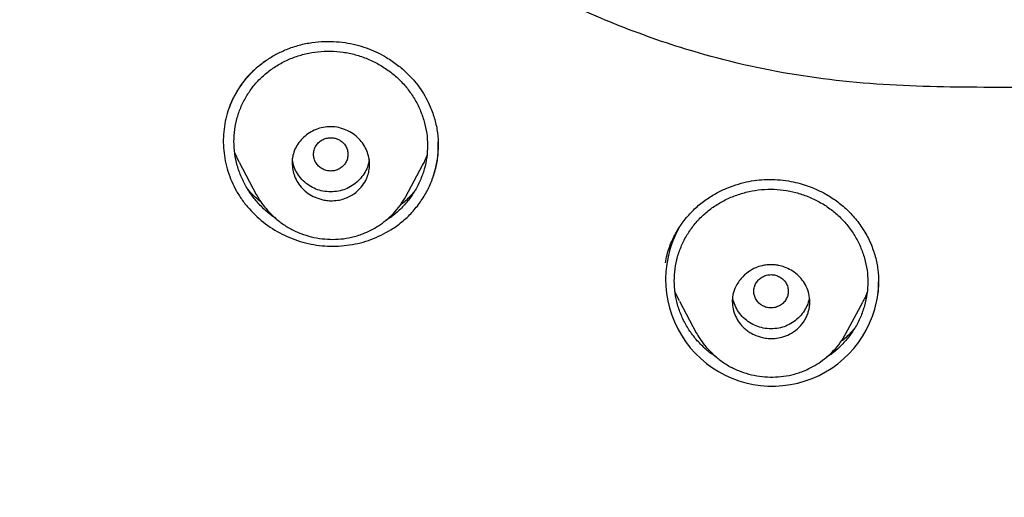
# Model space of a CAD drawing. Header units: millimetres. Extents: x 8 to 1894, y 12 to 2723.
# Tile 71 of 152: x 674 to 697, y 1809 to 1820. Entities that reach past the tile are written whole.
import ezdxf

# ---------------------------------------------------------------- set-up
doc = ezdxf.new("R2010")
doc.units = ezdxf.units.MM

msp = doc.modelspace()

# ---------------------------------------------------------------- linework, layer by layer
at = {"color": 7, "linetype": 'Continuous', "lineweight": 30}
for p, q in [((683.965, 1817.118), (683.965, 1817.124)), ((679.342, 1816.749), (679.239, 1816.963)), ((679.339, 1816.747), (679.739, 1815.997)), ((683.212, 1815.956), (683.597, 1816.678)), ((679.742, 1815.999), (679.738, 1816.007)), ((689.564, 1813.527), (689.461, 1813.74)), ((689.562, 1813.525), (689.956, 1812.786)), ((693.43, 1812.771), (693.819, 1813.501)), ((689.96, 1812.788), (689.957, 1812.794))]:
    msp.add_line(p, q, dxfattribs=at)
msp.add_arc((691.721, 1814.027), 2.477, 151.5205, 343.8984, dxfattribs=at)
for points, knots in [([(746.132, 1797.158), (746.593, 1798.387), (747.512, 1800.831), (748.495, 1804.601), (749.27, 1808.382), (749.853, 1812.175), (750.34, 1816.36), (750.695, 1820.94), (750.905, 1825.905), (751, 1831.452), (750.99, 1837.581), (750.978, 1844.311), (750.875, 1851.06), (750.555, 1857.838), (750.011, 1863.494), (749.341, 1868.017), (748.676, 1871.415), (747.796, 1874.799), (746.641, 1878.144), (745.224, 1881.22), (743.546, 1883.984), (741.653, 1886.399), (739.443, 1888.544), (737.004, 1890.399), (734.422, 1891.997), (731.301, 1893.599), (727.614, 1895.121), (723.365, 1896.49), (719.049, 1897.572), (714.683, 1898.4), (710.282, 1898.968), (705.871, 1899.292), (701.478, 1899.419), (697.107, 1899.43), (692.736, 1899.418), (688.344, 1899.29), (683.933, 1898.968), (679.531, 1898.4), (675.166, 1897.573), (670.85, 1896.491), (666.6, 1895.12), (662.914, 1893.6), (659.793, 1891.997), (657.21, 1890.4), (654.772, 1888.545), (652.562, 1886.4), (650.668, 1883.984), (648.991, 1881.22), (647.573, 1878.144), (646.418, 1874.799), (645.539, 1871.415), (644.873, 1868.018), (644.203, 1863.495), (643.659, 1857.838), (643.34, 1851.061), (643.237, 1844.312), (643.225, 1837.582), (643.214, 1831.001), (643.338, 1824.548), (643.685, 1818.223), (644.263, 1812.764), (644.982, 1808.18), (645.752, 1804.467), (646.726, 1800.765), (647.629, 1798.364), (648.083, 1797.158)], [0, 0, 0, 0, 0.01422, 0.028301, 0.042283, 0.056188, 0.070046, 0.088148, 0.106186, 0.124159, 0.148558, 0.172923, 0.197399, 0.221993, 0.24671, 0.259145, 0.27167, 0.284302, 0.297067, 0.309991, 0.320883, 0.3319, 0.342924, 0.353811, 0.364567, 0.375221, 0.391058, 0.40678, 0.422432, 0.438055, 0.453668, 0.469227, 0.484683, 0.500001, 0.515318, 0.530774, 0.546334, 0.561944, 0.577571, 0.59322, 0.608942, 0.624779, 0.635434, 0.646191, 0.657076, 0.668103, 0.679114, 0.690014, 0.702933, 0.7157, 0.728331, 0.740856, 0.753291, 0.778008, 0.802602, 0.827078, 0.851444, 0.875842, 0.898728, 0.921719, 0.944802, 0.958463, 0.9722, 0.986034, 1, 1, 1, 1]), ([(744.739, 1797.28), (745.115, 1798.268), (745.867, 1800.241), (746.729, 1803.282), (747.443, 1806.352), (748.014, 1809.446), (748.474, 1812.555), (748.907, 1816.267), (749.256, 1820.586), (749.479, 1825.507), (749.58, 1830.652), (749.585, 1836.017), (749.57, 1841.606), (749.512, 1847.199), (749.34, 1852.796), (748.985, 1858.392), (748.481, 1863.045), (747.916, 1866.75), (747.389, 1869.517), (746.731, 1872.261), (745.916, 1874.969), (744.909, 1877.621), (743.78, 1879.973), (742.562, 1882.016), (741.314, 1883.764), (739.899, 1885.389), (738.155, 1887.037), (736.053, 1888.646), (733.602, 1890.178), (730.864, 1891.6), (727.851, 1892.896), (724.575, 1894.053), (721.236, 1895.018), (717.85, 1895.814), (714.145, 1896.505), (710.119, 1897.034), (705.784, 1897.362), (701.445, 1897.494), (697.108, 1897.507), (692.771, 1897.492), (688.43, 1897.359), (684.095, 1897.034), (680.069, 1896.506), (676.364, 1895.816), (672.979, 1895.019), (669.64, 1894.052), (666.364, 1892.895), (663.349, 1891.601), (660.612, 1890.178), (658.162, 1888.646), (656.061, 1887.037), (654.316, 1885.39), (652.903, 1883.763), (651.652, 1882.017), (650.437, 1879.972), (649.307, 1877.621), (648.299, 1874.969), (647.485, 1872.261), (646.827, 1869.517), (646.299, 1866.75), (645.734, 1863.045), (645.231, 1858.392), (644.876, 1852.796), (644.703, 1847.199), (644.645, 1841.607), (644.63, 1836.018), (644.636, 1830.727), (644.73, 1825.732), (644.934, 1821.034), (645.293, 1816.341), (645.773, 1812.242), (646.323, 1808.738), (646.885, 1805.824), (647.579, 1802.934), (648.408, 1800.071), (649.119, 1798.211), (649.475, 1797.28)], [0, 0, 0, 0, 0.011709, 0.0234, 0.035079, 0.046745, 0.058401, 0.070053, 0.08835, 0.106637, 0.124908, 0.145647, 0.166375, 0.187119, 0.207887, 0.228673, 0.249479, 0.259892, 0.270315, 0.28075, 0.291198, 0.301658, 0.31213, 0.319994, 0.327864, 0.335737, 0.343609, 0.354092, 0.364563, 0.37502, 0.38755, 0.400066, 0.41258, 0.425091, 0.437599, 0.45323, 0.468841, 0.484431, 0.499999, 0.515569, 0.531166, 0.546782, 0.562408, 0.574915, 0.587424, 0.599934, 0.612454, 0.624987, 0.635443, 0.645912, 0.656393, 0.664263, 0.672136, 0.680006, 0.687871, 0.698343, 0.708803, 0.71925, 0.729685, 0.740108, 0.750521, 0.771326, 0.792113, 0.81288, 0.833624, 0.854353, 0.875091, 0.892532, 0.909986, 0.927451, 0.944927, 0.955919, 0.966921, 0.977933, 0.988958, 1, 1, 1, 1]), ([(697.095, 1818.485), (696.265, 1818.488), (694.603, 1818.493), (692.118, 1818.745), (689.893, 1819.278), (687.94, 1819.979), (686.248, 1820.765), (684.638, 1821.703), (683.157, 1822.829), (681.885, 1824.177), (680.887, 1825.723), (680.184, 1827.411), (679.691, 1829.367), (679.432, 1831.298), (679.389, 1832.636), (679.372, 1833.171)], [0, 0, 0, 0, 0.093747, 0.187453, 0.281175, 0.351466, 0.421772, 0.492227, 0.562594, 0.632903, 0.703216, 0.773477, 0.843836, 0.937587, 1, 1, 1, 1]), ([(714.843, 1833.164), (714.825, 1832.631), (714.779, 1831.264), (714.517, 1829.309), (714.003, 1827.329), (713.413, 1825.94), (712.788, 1824.893), (712.251, 1824.152), (711.641, 1823.45), (710.976, 1822.808), (710.259, 1822.223), (709.505, 1821.69), (708.72, 1821.204), (707.638, 1820.61), (706.23, 1819.962), (704.281, 1819.266), (702.053, 1818.737), (699.573, 1818.491), (697.916, 1818.487), (697.095, 1818.485)], [0, 0, 0, 0, 0.062165, 0.159416, 0.229282, 0.299555, 0.333323, 0.369568, 0.40456, 0.439778, 0.47488, 0.5099, 0.54462, 0.579563, 0.649772, 0.719688, 0.813199, 0.907451, 1, 1, 1, 1]), ([(680.444, 1819.369), (680.541, 1819.405), (680.732, 1819.474), (681.028, 1819.531), (681.317, 1819.557), (681.597, 1819.552), (681.864, 1819.52), (682.116, 1819.463), (682.35, 1819.386), (682.566, 1819.292), (682.792, 1819.169), (683.019, 1819.014), (683.236, 1818.826), (683.414, 1818.635), (683.56, 1818.442), (683.682, 1818.244), (683.796, 1818.01), (683.89, 1817.738), (683.955, 1817.433), (683.962, 1817.227), (683.965, 1817.126)], [0, 0, 0, 0, 0.063108, 0.12379, 0.182115, 0.238117, 0.291836, 0.343324, 0.39264, 0.439686, 0.484462, 0.547376, 0.60523, 0.658032, 0.706048, 0.753536, 0.801859, 0.867452, 0.934522, 1, 1, 1, 1]), ([(679.111, 1818.007), (679.127, 1818.053), (679.172, 1818.179), (679.275, 1818.372), (679.416, 1818.586), (679.582, 1818.783), (679.768, 1818.963), (679.976, 1819.122), (680.2, 1819.262), (680.362, 1819.333), (680.444, 1819.369)], [0, 0, 0, 0, 0.075151, 0.206731, 0.338311, 0.47002, 0.60194, 0.734149, 0.866768, 1, 1, 1, 1]), ([(679.22, 1817.23), (679.224, 1817.323), (679.232, 1817.51), (679.292, 1817.785), (679.387, 1818.05), (679.517, 1818.3), (679.68, 1818.531), (679.873, 1818.736), (680.094, 1818.916), (680.338, 1819.066), (680.603, 1819.185), (680.882, 1819.271), (681.171, 1819.321), (681.463, 1819.334), (681.755, 1819.311), (682.044, 1819.25), (682.323, 1819.154), (682.59, 1819.025), (682.836, 1818.865), (683.059, 1818.676), (683.253, 1818.461), (683.417, 1818.223), (683.548, 1817.966), (683.644, 1817.697), (683.703, 1817.42), (683.722, 1817.14), (683.703, 1816.861), (683.645, 1816.586), (683.549, 1816.321), (683.419, 1816.069), (683.257, 1815.838), (683.063, 1815.632), (682.891, 1815.483), (682.777, 1815.415), (682.745, 1815.396)], [0, 0, 0, 0, 0.031718, 0.06374, 0.09555, 0.127785, 0.159465, 0.191138, 0.222906, 0.254594, 0.286741, 0.31889, 0.350572, 0.382323, 0.413996, 0.445677, 0.477918, 0.509734, 0.541732, 0.57347, 0.60517, 0.637218, 0.669032, 0.701323, 0.733002, 0.764632, 0.796406, 0.828094, 0.860245, 0.892393, 0.924076, 0.955843, 0.987512, 1, 1, 1, 1]), ([(679.943, 1819.092), (679.833, 1819.007), (679.59, 1818.82), (679.304, 1818.445), (679.121, 1818.075), (679.029, 1817.76), (678.972, 1817.437), (678.966, 1817.023), (679.048, 1816.615), (679.165, 1816.301), (679.278, 1816.074), (679.416, 1815.86), (679.629, 1815.595), (679.947, 1815.305), (680.39, 1815.037), (680.798, 1814.888), (681.137, 1814.821), (681.48, 1814.788), (681.91, 1814.813), (682.413, 1814.935), (682.712, 1815.095), (682.862, 1815.176)], [0, 0, 0, 0, 0.055989, 0.123301, 0.190635, 0.224361, 0.258031, 0.325265, 0.392595, 0.426394, 0.460312, 0.494234, 0.528052, 0.59547, 0.662824, 0.730168, 0.763867, 0.797518, 0.864778, 0.932229, 1, 1, 1, 1]), ([(680.569, 1816.732), (680.57, 1816.761), (680.572, 1816.819), (680.593, 1816.932), (680.64, 1817.065), (680.726, 1817.207), (680.837, 1817.331), (680.971, 1817.434), (681.124, 1817.514), (681.291, 1817.564), (681.47, 1817.579), (681.653, 1817.557), (681.829, 1817.5), (681.988, 1817.412), (682.124, 1817.298), (682.232, 1817.163), (682.31, 1817.014), (682.357, 1816.857), (682.369, 1816.75), (682.369, 1816.697), (682.369, 1816.697), (682.369, 1816.697), (682.369, 1816.697), (682.369, 1816.697), (682.369, 1816.696), (682.369, 1816.695), (682.369, 1816.692), (682.369, 1816.686), (682.368, 1816.674), (682.367, 1816.637), (682.36, 1816.565), (682.335, 1816.454), (682.279, 1816.313), (682.176, 1816.156), (682.008, 1816.002), (681.814, 1815.905), (681.627, 1815.86), (681.503, 1815.852), (681.407, 1815.857), (681.344, 1815.865), (681.241, 1815.885), (681.103, 1815.93), (680.942, 1816.02), (680.807, 1816.136), (680.701, 1816.272), (680.598, 1816.467), (680.58, 1816.627), (680.569, 1816.732)], [0, 0, 0, 0, 0.016284, 0.032256, 0.063798, 0.09444, 0.124432, 0.155574, 0.18672, 0.217832, 0.248887, 0.282158, 0.314774, 0.346894, 0.37843, 0.409348, 0.439863, 0.469678, 0.499128, 0.499143, 0.499154, 0.499174, 0.49921, 0.499275, 0.499395, 0.499618, 0.500048, 0.500914, 0.502774, 0.507095, 0.521696, 0.54311, 0.571059, 0.605777, 0.646983, 0.694864, 0.721393, 0.749517, 0.760996, 0.772325, 0.783535, 0.816798, 0.849144, 0.880864, 0.91171, 0.941902, 1, 1, 1, 1]), ([(680.191, 1815.449), (680.161, 1815.467), (680.05, 1815.537), (679.879, 1815.691), (679.684, 1815.904), (679.52, 1816.143), (679.389, 1816.4), (679.293, 1816.67), (679.231, 1816.949), (679.224, 1817.136), (679.22, 1817.23)], [0, 0, 0, 0, 0.047978, 0.183174, 0.318862, 0.453981, 0.590905, 0.728611, 0.864168, 1, 1, 1, 1]), ([(681.869, 1816.931), (681.866, 1816.965), (681.86, 1817.032), (681.819, 1817.126), (681.755, 1817.208), (681.671, 1817.269), (681.574, 1817.308), (681.469, 1817.322), (681.364, 1817.309), (681.267, 1817.27), (681.183, 1817.208), (681.119, 1817.127), (681.078, 1817.033), (681.064, 1816.932), (681.078, 1816.831), (681.119, 1816.736), (681.182, 1816.655), (681.266, 1816.593), (681.364, 1816.554), (681.468, 1816.54), (681.573, 1816.554), (681.671, 1816.593), (681.755, 1816.655), (681.818, 1816.736), (681.86, 1816.83), (681.866, 1816.897), (681.869, 1816.931)], [0, 0, 0, 0, 0.041659, 0.083341, 0.125, 0.166659, 0.208341, 0.25, 0.291659, 0.333341, 0.375, 0.416659, 0.458341, 0.5, 0.541659, 0.583341, 0.625, 0.666659, 0.708341, 0.75, 0.791659, 0.833341, 0.875, 0.916659, 0.958341, 1, 1, 1, 1]), ([(682.862, 1815.176), (682.951, 1815.236), (683.128, 1815.356), (683.357, 1815.578), (683.555, 1815.822), (683.717, 1816.089), (683.841, 1816.372), (683.925, 1816.667), (683.966, 1816.952), (683.962, 1817.136), (683.96, 1817.219)], [0, 0, 0, 0, 0.1304839, 0.2601697, 0.3891444, 0.5173702, 0.6447982, 0.7714916, 0.8978175, 1, 1, 1, 1]), ([(683.826, 1816.357), (683.851, 1816.428), (683.908, 1816.595), (683.959, 1816.852), (683.966, 1817.037), (683.969, 1817.121)], [0, 0, 0, 0, 0.291219, 0.676581, 1, 1, 1, 1]), ([(682.357, 1816.81), (682.356, 1816.792), (682.35, 1816.719), (682.307, 1816.595), (682.224, 1816.445), (682.108, 1816.313), (681.971, 1816.201), (681.816, 1816.12), (681.646, 1816.072), (681.468, 1816.057), (681.29, 1816.072), (681.12, 1816.121), (680.965, 1816.202), (680.828, 1816.314), (680.713, 1816.446), (680.63, 1816.596), (680.584, 1816.732), (680.579, 1816.817), (680.577, 1816.846)], [0, 0, 0, 0, 0.020722, 0.087067, 0.153435, 0.222592, 0.291708, 0.357993, 0.424203, 0.493106, 0.56231, 0.628647, 0.694862, 0.763716, 0.832864, 0.899206, 0.965488, 1, 1, 1, 1]), ([(683.7, 1816.913), (683.684, 1816.867), (683.656, 1816.786), (683.612, 1816.712), (683.593, 1816.68)], [0, 0, 0, 0, 0.569376, 1, 1, 1, 1]), ([(689.726, 1815.463), (689.797, 1815.541), (689.935, 1815.694), (690.176, 1815.883), (690.425, 1816.037), (690.678, 1816.156), (690.93, 1816.245), (691.176, 1816.305), (691.412, 1816.339), (691.656, 1816.352), (691.903, 1816.341), (692.146, 1816.307), (692.361, 1816.258), (692.554, 1816.197), (692.737, 1816.124), (692.949, 1816.021), (693.185, 1815.876), (693.433, 1815.675), (693.659, 1815.437), (693.856, 1815.164), (694.011, 1814.867), (694.117, 1814.561), (694.178, 1814.262), (694.185, 1814.067), (694.188, 1813.973)], [0, 0, 0, 0, 0.052922, 0.103447, 0.151625, 0.197459, 0.240945, 0.282083, 0.320647, 0.356588, 0.400578, 0.440201, 0.475511, 0.507018, 0.538678, 0.571349, 0.621809, 0.674094, 0.72836, 0.784766, 0.841865, 0.897168, 0.950585, 1, 1, 1, 1]), ([(679.847, 1815.829), (679.829, 1815.842), (679.739, 1815.911), (679.635, 1816.009), (679.56, 1816.1), (679.541, 1816.122)], [0, 0, 0, 0, 0.1589061, 0.7986908, 1, 1, 1, 1]), ([(683.415, 1816.077), (683.387, 1816.043), (683.297, 1815.935), (683.186, 1815.829), (683.096, 1815.767), (683.09, 1815.762)], [0, 0, 0, 0, 0.29452, 0.946291, 1, 1, 1, 1]), ([(689.443, 1813.997), (689.447, 1814.09), (689.455, 1814.277), (689.515, 1814.551), (689.61, 1814.817), (689.74, 1815.069), (689.902, 1815.301), (690.096, 1815.509), (690.316, 1815.691), (690.561, 1815.845), (690.827, 1815.967), (691.106, 1816.056), (691.395, 1816.11), (691.688, 1816.127), (691.981, 1816.108), (692.27, 1816.05), (692.549, 1815.958), (692.815, 1815.832), (693.061, 1815.675), (693.283, 1815.49), (693.477, 1815.277), (693.64, 1815.043), (693.771, 1814.789), (693.867, 1814.522), (693.926, 1814.247), (693.944, 1813.968), (693.925, 1813.689), (693.867, 1813.415), (693.772, 1813.149), (693.642, 1812.896), (693.48, 1812.663), (693.286, 1812.455), (693.118, 1812.307), (693.007, 1812.24), (692.979, 1812.222)], [0, 0, 0, 0, 0.031769, 0.063841, 0.095696, 0.127994, 0.159719, 0.191426, 0.223253, 0.254988, 0.287174, 0.319383, 0.351112, 0.382907, 0.41462, 0.446351, 0.478655, 0.510515, 0.542568, 0.574357, 0.606111, 0.638206, 0.670068, 0.702402, 0.734131, 0.765813, 0.797653, 0.829389, 0.861567, 0.893783, 0.925513, 0.957307, 0.989028, 1, 1, 1, 1]), ([(679.738, 1816.002), (679.764, 1815.957), (679.821, 1815.857), (679.935, 1815.703), (680.084, 1815.537), (680.267, 1815.374), (680.479, 1815.228), (680.711, 1815.113), (680.954, 1815.029), (681.202, 1814.976), (681.452, 1814.954), (681.703, 1814.962), (681.96, 1815.002), (682.193, 1815.074), (682.402, 1815.168), (682.583, 1815.273), (682.761, 1815.403), (682.93, 1815.561), (683.087, 1815.743), (683.169, 1815.884), (683.211, 1815.955)], [0, 0, 0, 0, 0.036362, 0.081672, 0.134346, 0.194296, 0.255749, 0.316579, 0.376759, 0.436294, 0.495133, 0.553199, 0.613353, 0.678895, 0.72596, 0.775748, 0.828195, 0.883169, 0.940492, 1, 1, 1, 1]), ([(689.238, 1814.409), (689.249, 1814.473), (689.28, 1814.643), (689.379, 1814.908), (689.526, 1815.201), (689.659, 1815.376), (689.726, 1815.463)], [0, 0, 0, 0, 0.167607, 0.444451, 0.721826, 1, 1, 1, 1]), ([(690.791, 1813.519), (690.793, 1813.555), (690.796, 1813.625), (690.818, 1813.725), (690.871, 1813.873), (690.979, 1814.045), (691.153, 1814.202), (691.322, 1814.298), (691.468, 1814.346), (691.578, 1814.366), (691.647, 1814.37), (691.679, 1814.37), (691.698, 1814.37), (691.717, 1814.37), (691.75, 1814.368), (691.801, 1814.363), (691.889, 1814.35), (692.016, 1814.314), (692.163, 1814.245), (692.304, 1814.144), (692.423, 1814.016), (692.516, 1813.863), (692.576, 1813.691), (692.594, 1813.54), (692.588, 1813.421), (692.574, 1813.336), (692.539, 1813.204), (692.457, 1813.038), (692.307, 1812.869), (692.132, 1812.753), (691.953, 1812.683), (691.783, 1812.653), (691.628, 1812.653), (691.464, 1812.679), (691.339, 1812.723), (691.229, 1812.78), (691.151, 1812.828), (691.05, 1812.91), (690.949, 1813.023), (690.862, 1813.173), (690.803, 1813.341), (690.795, 1813.459), (690.791, 1813.519)], [0, 0, 0, 0, 0.019972, 0.039009, 0.057374, 0.107125, 0.149349, 0.184204, 0.211487, 0.231453, 0.2438, 0.248169, 0.248695, 0.253593, 0.258528, 0.266368, 0.280581, 0.30626, 0.336357, 0.367093, 0.398831, 0.431358, 0.464683, 0.498969, 0.515265, 0.531239, 0.54694, 0.59135, 0.632235, 0.669849, 0.704017, 0.734598, 0.761903, 0.785626, 0.822862, 0.832169, 0.851743, 0.871811, 0.902374, 0.934025, 0.966479, 1, 1, 1, 1]), ([(690.421, 1812.228), (690.388, 1812.248), (690.273, 1812.319), (690.1, 1812.473), (689.905, 1812.683), (689.742, 1812.918), (689.611, 1813.173), (689.515, 1813.441), (689.454, 1813.718), (689.447, 1813.904), (689.443, 1813.997)], [0, 0, 0, 0, 0.053722, 0.187947, 0.32283, 0.45717, 0.593307, 0.730172, 0.864947, 1, 1, 1, 1]), ([(692.091, 1813.752), (692.088, 1813.785), (692.083, 1813.853), (692.041, 1813.947), (691.978, 1814.028), (691.893, 1814.09), (691.796, 1814.129), (691.691, 1814.143), (691.587, 1814.129), (691.489, 1814.09), (691.405, 1814.029), (691.341, 1813.947), (691.301, 1813.853), (691.286, 1813.752), (691.301, 1813.651), (691.341, 1813.557), (691.405, 1813.476), (691.489, 1813.414), (691.586, 1813.375), (691.691, 1813.361), (691.795, 1813.375), (691.893, 1813.414), (691.977, 1813.475), (692.041, 1813.557), (692.083, 1813.651), (692.088, 1813.718), (692.091, 1813.752)], [0, 0, 0, 0, 0.041659, 0.083341, 0.125, 0.166659, 0.208341, 0.25, 0.291659, 0.333341, 0.375, 0.416659, 0.458341, 0.5, 0.541659, 0.583341, 0.625, 0.666659, 0.708341, 0.75, 0.791659, 0.833341, 0.875, 0.916659, 0.958341, 1, 1, 1, 1]), ([(694.101, 1813.34), (694.122, 1813.428), (694.166, 1813.603), (694.191, 1813.817), (694.187, 1813.94), (694.185, 1813.973)], [0, 0, 0, 0, 0.423903, 0.845153, 1, 1, 1, 1]), ([(694.101, 1813.34), (694.123, 1813.429), (694.167, 1813.606), (694.194, 1813.818), (694.191, 1813.937), (694.19, 1813.967)], [0, 0, 0, 0, 0.435259, 0.859533, 1, 1, 1, 1]), ([(692.578, 1813.616), (692.577, 1813.604), (692.572, 1813.535), (692.529, 1813.416), (692.446, 1813.265), (692.33, 1813.133), (692.193, 1813.022), (692.038, 1812.94), (691.868, 1812.892), (691.69, 1812.878), (691.512, 1812.893), (691.342, 1812.941), (691.187, 1813.023), (691.051, 1813.134), (690.935, 1813.267), (690.853, 1813.417), (690.809, 1813.544), (690.803, 1813.619), (690.802, 1813.64)], [0, 0, 0, 0, 0.015397, 0.082837, 0.150299, 0.220595, 0.290854, 0.358233, 0.425533, 0.495569, 0.565917, 0.633348, 0.700653, 0.770638, 0.840929, 0.908365, 0.975738, 1, 1, 1, 1]), ([(693.922, 1813.735), (693.907, 1813.693), (693.88, 1813.612), (693.836, 1813.538), (693.815, 1813.503)], [0, 0, 0, 0, 0.522327, 1, 1, 1, 1]), ([(693.635, 1812.897), (693.611, 1812.868), (693.526, 1812.766), (693.418, 1812.661), (693.326, 1812.595), (693.314, 1812.586)], [0, 0, 0, 0, 0.256156, 0.902725, 1, 1, 1, 1]), ([(689.956, 1812.79), (689.981, 1812.745), (690.039, 1812.644), (690.153, 1812.491), (690.302, 1812.326), (690.485, 1812.164), (690.698, 1812.021), (690.93, 1811.907), (691.173, 1811.826), (691.422, 1811.776), (691.672, 1811.756), (691.923, 1811.767), (692.18, 1811.81), (692.413, 1811.883), (692.621, 1811.979), (692.803, 1812.085), (692.98, 1812.217), (693.149, 1812.375), (693.305, 1812.558), (693.387, 1812.699), (693.43, 1812.77)], [0, 0, 0, 0, 0.036373, 0.081914, 0.134687, 0.194626, 0.256109, 0.31698, 0.377216, 0.436812, 0.495704, 0.553812, 0.613911, 0.679364, 0.726353, 0.776055, 0.828412, 0.8833, 0.940548, 1, 1, 1, 1])]:
    msp.add_open_spline(points, degree=3, knots=knots, dxfattribs=at)

doc.saveas('drawing.dxf')
